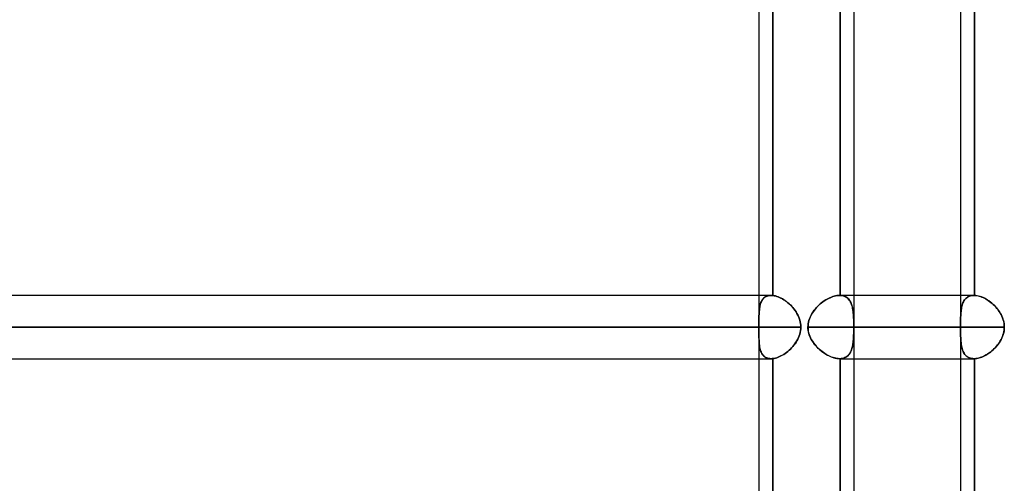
# Model space of a CAD drawing. Header units: millimetres. Extents: x -215 to 215, y -82 to 97.
# Tile 63 of 73: x 101 to 126, y 13 to 24. Entities that reach past the tile are written whole.
import ezdxf

# ---------------------------------------------------------------- set-up
doc = ezdxf.new("R2010")
doc.units = ezdxf.units.MM
doc.layers.add('MAIN-1', color=7, linetype='Continuous')
doc.layers.add('MAIN-2', color=7, linetype='Continuous')

msp = doc.modelspace()

# ---------------------------------------------------------------- linework, layer by layer
at = {"layer": 'MAIN-1'}
for p, q in [((121.951, 25.211), (121.951, 1.783)), ((119.574, 24.419), (119.574, 17.204)), ((119.922, 24.421), (119.922, 17.201)), ((124.617, 24.419), (124.617, 17.204)), ((124.965, 24.419), (124.965, 17.204)), ((119.877, 17.204), (-119.877, 17.204)), ((119.877, 17.204), (119.884, 17.204)), ((119.884, 17.204), (119.892, 17.203)), ((119.892, 17.203), (119.899, 17.203)), ((119.899, 17.203), (119.907, 17.203)), ((119.907, 17.203), (119.914, 17.202)), ((119.914, 17.202), (119.922, 17.201)), ((119.922, 17.201), (119.954, 17.196)), ((119.954, 17.196), (119.987, 17.189)), ((119.987, 17.189), (120.021, 17.179)), ((120.021, 17.179), (120.055, 17.167)), ((120.055, 17.167), (120.09, 17.152)), ((120.09, 17.152), (120.125, 17.135)), ((120.125, 17.135), (120.16, 17.116)), ((120.16, 17.116), (120.194, 17.095)), ((120.194, 17.095), (120.229, 17.072)), ((120.229, 17.072), (120.263, 17.047)), ((120.263, 17.047), (120.297, 17.021)), ((120.297, 17.021), (120.329, 16.993)), ((124.954, 17.204), (121.951, 17.204)), ((124.954, 17.204), (124.956, 17.204)), ((124.956, 17.204), (124.958, 17.204)), ((124.958, 17.204), (124.959, 17.204)), ((124.959, 17.204), (124.961, 17.204)), ((124.961, 17.204), (124.963, 17.204)), ((124.963, 17.204), (124.965, 17.204)), ((124.965, 17.204), (124.994, 17.202)), ((124.994, 17.202), (125.024, 17.198)), ((125.024, 17.198), (125.055, 17.192)), ((125.055, 17.192), (125.086, 17.184)), ((125.086, 17.184), (125.118, 17.174)), ((125.118, 17.174), (125.151, 17.162)), ((125.151, 17.162), (125.183, 17.148)), ((125.183, 17.148), (125.216, 17.132)), ((125.216, 17.132), (125.248, 17.115)), ((125.248, 17.115), (125.28, 17.096)), ((125.28, 17.096), (125.312, 17.075)), ((125.312, 17.075), (125.344, 17.053)), ((125.344, 17.053), (125.375, 17.029)), ((125.375, 17.029), (125.405, 17.004)), ((125.405, 17.004), (125.435, 16.978)), ((120.329, 16.993), (120.361, 16.963)), ((120.361, 16.963), (120.392, 16.931)), ((120.392, 16.931), (120.422, 16.898)), ((120.422, 16.898), (120.45, 16.864)), ((120.45, 16.864), (120.477, 16.828)), ((120.477, 16.828), (120.502, 16.791)), ((120.502, 16.791), (120.525, 16.753)), ((120.525, 16.753), (120.546, 16.713)), ((125.435, 16.978), (125.464, 16.95)), ((125.464, 16.95), (125.492, 16.921)), ((125.492, 16.921), (125.519, 16.891)), ((125.519, 16.891), (125.544, 16.859)), ((125.544, 16.859), (125.568, 16.827)), ((125.568, 16.827), (125.591, 16.793)), ((125.591, 16.793), (125.613, 16.759)), ((125.613, 16.759), (125.633, 16.723)), ((120.546, 16.713), (120.565, 16.672)), ((120.565, 16.672), (120.582, 16.63)), ((120.582, 16.63), (120.596, 16.587)), ((120.596, 16.587), (120.607, 16.544)), ((120.607, 16.544), (120.615, 16.5)), ((125.633, 16.723), (125.651, 16.686)), ((125.651, 16.686), (125.666, 16.649)), ((125.666, 16.649), (125.68, 16.61)), ((125.68, 16.61), (125.692, 16.571)), ((125.692, 16.571), (125.701, 16.532)), ((125.701, 16.532), (125.708, 16.492)), ((120.621, 16.411), (-120.621, 16.411)), ((120.606, 16.278), (120.595, 16.234)), ((120.614, 16.322), (120.606, 16.278)), ((120.619, 16.367), (120.614, 16.322)), ((120.615, 16.5), (120.619, 16.456)), ((120.619, 16.456), (120.621, 16.411)), ((120.621, 16.411), (120.619, 16.367)), ((125.713, 16.411), (121.951, 16.411)), ((125.697, 16.273), (125.685, 16.228)), ((125.706, 16.318), (125.697, 16.273)), ((125.711, 16.365), (125.706, 16.318)), ((125.708, 16.492), (125.711, 16.452)), ((125.711, 16.452), (125.713, 16.411)), ((125.713, 16.411), (125.711, 16.365)), ((120.502, 16.032), (120.477, 15.995)), ((120.525, 16.07), (120.502, 16.032)), ((120.546, 16.11), (120.525, 16.07)), ((120.565, 16.15), (120.546, 16.11)), ((120.582, 16.192), (120.565, 16.15)), ((120.595, 16.234), (120.582, 16.192)), ((125.584, 16.018), (125.557, 15.98)), ((125.609, 16.058), (125.584, 16.018)), ((125.632, 16.098), (125.609, 16.058)), ((125.652, 16.14), (125.632, 16.098)), ((125.67, 16.183), (125.652, 16.14)), ((125.685, 16.228), (125.67, 16.183)), ((120.264, 15.775), (120.23, 15.751)), ((120.297, 15.802), (120.264, 15.775)), ((120.33, 15.83), (120.297, 15.802)), ((120.362, 15.86), (120.33, 15.83)), ((120.392, 15.892), (120.362, 15.86)), ((120.422, 15.924), (120.392, 15.892)), ((120.45, 15.959), (120.422, 15.924)), ((120.477, 15.995), (120.45, 15.959)), ((125.364, 15.785), (125.328, 15.758)), ((125.399, 15.813), (125.364, 15.785)), ((125.433, 15.843), (125.399, 15.813)), ((125.466, 15.875), (125.433, 15.843)), ((125.498, 15.908), (125.466, 15.875)), ((125.528, 15.944), (125.498, 15.908)), ((125.557, 15.98), (125.528, 15.944)), ((-119.877, 15.619), (119.877, 15.619)), ((119.574, 15.619), (119.574, 8.404)), ((119.883, 15.619), (119.877, 15.619)), ((119.89, 15.619), (119.883, 15.619)), ((119.896, 15.619), (119.89, 15.619)), ((119.902, 15.62), (119.896, 15.619)), ((119.909, 15.62), (119.902, 15.62)), ((119.915, 15.621), (119.909, 15.62)), ((119.922, 15.621), (119.915, 15.621)), ((119.954, 15.626), (119.922, 15.621)), ((119.922, 15.621), (119.922, 8.401)), ((119.987, 15.634), (119.954, 15.626)), ((120.021, 15.644), (119.987, 15.634)), ((120.056, 15.656), (120.021, 15.644)), ((120.09, 15.671), (120.056, 15.656)), ((120.125, 15.688), (120.09, 15.671)), ((120.16, 15.707), (120.125, 15.688)), ((120.195, 15.728), (120.16, 15.707)), ((120.23, 15.751), (120.195, 15.728)), ((121.951, 15.619), (124.954, 15.619)), ((124.617, 15.619), (124.617, 8.404)), ((124.955, 15.619), (124.954, 15.619)), ((124.957, 15.619), (124.955, 15.619)), ((124.959, 15.619), (124.957, 15.619)), ((124.96, 15.619), (124.959, 15.619)), ((124.962, 15.619), (124.96, 15.619)), ((124.964, 15.619), (124.962, 15.619)), ((124.965, 15.619), (124.964, 15.619)), ((124.999, 15.621), (124.965, 15.619)), ((124.965, 15.619), (124.965, 8.404)), ((125.034, 15.626), (124.999, 15.621)), ((125.07, 15.634), (125.034, 15.626)), ((125.106, 15.645), (125.07, 15.634)), ((125.143, 15.658), (125.106, 15.645)), ((125.18, 15.673), (125.143, 15.658)), ((125.218, 15.691), (125.18, 15.673)), ((125.255, 15.712), (125.218, 15.691)), ((125.292, 15.734), (125.255, 15.712)), ((125.328, 15.758), (125.292, 15.734))]:
    msp.add_line(p, q, dxfattribs=at)
at = {"layer": 'MAIN-2'}
for p, q in [((119.922, 17.201), (119.922, 24.421)), ((121.603, 24.419), (121.603, 17.204)), ((121.603, 17.204), (121.603, 24.419)), ((124.965, 17.204), (124.965, 24.419)), ((119.574, 17.204), (119.574, 16.523)), ((119.615, 16.999), (119.606, 16.97)), ((119.607, 16.974), (119.615, 17)), ((119.625, 17.027), (119.615, 16.999)), ((119.615, 17), (119.624, 17.024)), ((119.624, 17.024), (119.634, 17.047)), ((119.637, 17.054), (119.625, 17.027)), ((119.634, 17.047), (119.645, 17.069)), ((119.65, 17.078), (119.637, 17.054)), ((119.645, 17.069), (119.657, 17.09)), ((119.665, 17.101), (119.65, 17.078)), ((119.657, 17.09), (119.671, 17.108)), ((119.682, 17.122), (119.665, 17.101)), ((119.671, 17.108), (119.685, 17.126)), ((119.7, 17.14), (119.682, 17.122)), ((119.685, 17.126), (119.702, 17.142)), ((119.72, 17.157), (119.7, 17.14)), ((119.702, 17.142), (119.719, 17.156)), ((119.719, 17.156), (119.738, 17.168)), ((119.742, 17.171), (119.72, 17.157)), ((119.738, 17.168), (119.758, 17.179)), ((119.766, 17.183), (119.742, 17.171)), ((119.758, 17.179), (119.779, 17.188)), ((119.791, 17.192), (119.766, 17.183)), ((119.779, 17.188), (119.802, 17.195)), ((119.818, 17.198), (119.791, 17.192)), ((119.802, 17.195), (119.826, 17.2)), ((119.847, 17.202), (119.818, 17.198)), ((119.826, 17.2), (119.851, 17.203)), ((119.877, 17.204), (119.847, 17.202)), ((119.851, 17.203), (119.877, 17.204)), ((119.884, 17.204), (119.877, 17.204)), ((119.891, 17.203), (119.884, 17.204)), ((119.899, 17.203), (119.891, 17.203)), ((119.906, 17.203), (119.899, 17.203)), ((119.914, 17.202), (119.906, 17.203)), ((119.922, 17.201), (119.914, 17.202)), ((119.954, 17.196), (119.922, 17.201)), ((119.987, 17.189), (119.954, 17.196)), ((120.021, 17.179), (119.987, 17.189)), ((120.056, 17.166), (120.021, 17.179)), ((120.09, 17.152), (120.056, 17.166)), ((120.126, 17.135), (120.09, 17.152)), ((120.161, 17.116), (120.126, 17.135)), ((120.196, 17.095), (120.161, 17.116)), ((120.23, 17.071), (120.196, 17.095)), ((120.264, 17.047), (120.23, 17.071)), ((120.298, 17.02), (120.264, 17.047)), ((120.33, 16.992), (120.298, 17.02)), ((121.108, 16.99), (121.141, 17.017)), ((121.141, 17.017), (121.108, 16.99)), ((121.141, 17.017), (121.175, 17.043)), ((121.175, 17.042), (121.141, 17.017)), ((121.175, 17.043), (121.21, 17.067)), ((121.209, 17.067), (121.175, 17.042)), ((121.244, 17.089), (121.209, 17.067)), ((121.21, 17.067), (121.245, 17.09)), ((121.28, 17.11), (121.244, 17.089)), ((121.245, 17.09), (121.28, 17.11)), ((121.28, 17.11), (121.316, 17.129)), ((121.315, 17.129), (121.28, 17.11)), ((121.351, 17.146), (121.315, 17.129)), ((121.316, 17.129), (121.352, 17.146)), ((121.387, 17.161), (121.351, 17.146)), ((121.352, 17.146), (121.387, 17.161)), ((121.387, 17.161), (121.423, 17.174)), ((121.423, 17.174), (121.387, 17.161)), ((121.458, 17.185), (121.423, 17.174)), ((121.423, 17.174), (121.458, 17.184)), ((121.458, 17.184), (121.492, 17.193)), ((121.492, 17.193), (121.458, 17.185)), ((121.492, 17.193), (121.526, 17.199)), ((121.526, 17.199), (121.492, 17.193)), ((121.526, 17.199), (121.559, 17.203)), ((121.559, 17.203), (121.526, 17.199)), ((121.559, 17.203), (121.591, 17.204)), ((121.591, 17.204), (121.559, 17.203)), ((121.591, 17.204), (121.593, 17.204)), ((121.593, 17.204), (121.591, 17.204)), ((121.951, 17.204), (121.591, 17.204)), ((121.593, 17.204), (121.595, 17.204)), ((121.595, 17.204), (121.593, 17.204)), ((121.595, 17.204), (121.597, 17.204)), ((121.597, 17.204), (121.595, 17.204)), ((121.597, 17.204), (121.599, 17.204)), ((121.599, 17.204), (121.597, 17.204)), ((121.599, 17.204), (121.601, 17.204)), ((121.601, 17.204), (121.599, 17.204)), ((121.601, 17.204), (121.603, 17.204)), ((121.603, 17.204), (121.601, 17.204)), ((121.603, 17.204), (121.631, 17.202)), ((121.636, 17.201), (121.603, 17.204)), ((121.631, 17.202), (121.658, 17.198)), ((121.667, 17.196), (121.636, 17.201)), ((121.658, 17.198), (121.684, 17.192)), ((121.696, 17.188), (121.667, 17.196)), ((121.684, 17.192), (121.709, 17.184)), ((121.724, 17.178), (121.696, 17.188)), ((121.709, 17.184), (121.732, 17.174)), ((121.749, 17.165), (121.724, 17.178)), ((121.732, 17.174), (121.754, 17.162)), ((121.773, 17.149), (121.749, 17.165)), ((121.754, 17.162), (121.775, 17.148)), ((121.796, 17.131), (121.773, 17.149)), ((121.775, 17.148), (121.794, 17.132)), ((121.794, 17.132), (121.812, 17.115)), ((121.816, 17.111), (121.796, 17.131)), ((121.812, 17.115), (121.829, 17.096)), ((121.834, 17.088), (121.816, 17.111)), ((121.829, 17.096), (121.844, 17.075)), ((121.851, 17.064), (121.834, 17.088)), ((121.844, 17.075), (121.858, 17.053)), ((121.866, 17.037), (121.851, 17.064)), ((121.858, 17.053), (121.87, 17.029)), ((121.88, 17.009), (121.866, 17.037)), ((121.87, 17.029), (121.882, 17.004)), ((121.891, 16.978), (121.88, 17.009)), ((121.882, 17.004), (121.892, 16.978)), ((124.617, 17.204), (124.617, 15.619)), ((124.679, 17.017), (124.668, 16.99)), ((124.668, 16.99), (124.679, 17.017)), ((124.679, 17.017), (124.691, 17.043)), ((124.691, 17.042), (124.679, 17.017)), ((124.704, 17.067), (124.691, 17.042)), ((124.691, 17.043), (124.704, 17.067)), ((124.704, 17.067), (124.719, 17.09)), ((124.719, 17.089), (124.704, 17.067)), ((124.736, 17.11), (124.719, 17.089)), ((124.719, 17.09), (124.736, 17.11)), ((124.754, 17.129), (124.736, 17.11)), ((124.736, 17.11), (124.754, 17.129)), ((124.773, 17.146), (124.754, 17.129)), ((124.754, 17.129), (124.773, 17.146)), ((124.794, 17.161), (124.773, 17.146)), ((124.773, 17.146), (124.795, 17.161)), ((124.817, 17.174), (124.794, 17.161)), ((124.795, 17.161), (124.817, 17.174)), ((124.842, 17.185), (124.817, 17.174)), ((124.817, 17.174), (124.842, 17.184)), ((124.868, 17.193), (124.842, 17.185)), ((124.842, 17.184), (124.867, 17.193)), ((124.867, 17.193), (124.895, 17.199)), ((124.895, 17.199), (124.868, 17.193)), ((124.924, 17.203), (124.895, 17.199)), ((124.895, 17.199), (124.924, 17.203)), ((124.954, 17.204), (124.924, 17.203)), ((124.924, 17.203), (124.954, 17.204)), ((124.956, 17.204), (124.954, 17.204)), ((124.957, 17.204), (124.956, 17.204)), ((124.959, 17.204), (124.957, 17.204)), ((124.961, 17.204), (124.959, 17.204)), ((124.963, 17.204), (124.961, 17.204)), ((124.965, 17.204), (124.963, 17.204)), ((124.999, 17.201), (124.965, 17.204)), ((125.034, 17.196), (124.999, 17.201)), ((125.07, 17.188), (125.034, 17.196)), ((125.106, 17.178), (125.07, 17.188)), ((125.143, 17.165), (125.106, 17.178)), ((125.181, 17.149), (125.143, 17.165)), ((125.218, 17.131), (125.181, 17.149)), ((125.255, 17.111), (125.218, 17.131)), ((125.292, 17.088), (125.255, 17.111)), ((125.329, 17.064), (125.292, 17.088)), ((125.365, 17.037), (125.329, 17.064)), ((125.4, 17.009), (125.365, 17.037)), ((125.434, 16.978), (125.4, 17.009)), ((119.578, 16.768), (119.576, 16.73)), ((119.576, 16.736), (119.578, 16.768)), ((119.58, 16.804), (119.578, 16.768)), ((119.578, 16.768), (119.58, 16.8)), ((119.584, 16.84), (119.58, 16.804)), ((119.58, 16.8), (119.583, 16.831)), ((119.583, 16.831), (119.586, 16.862)), ((119.588, 16.874), (119.584, 16.84)), ((119.586, 16.862), (119.59, 16.891)), ((119.593, 16.907), (119.588, 16.874)), ((119.59, 16.891), (119.595, 16.92)), ((119.599, 16.939), (119.593, 16.907)), ((119.595, 16.92), (119.601, 16.948)), ((119.606, 16.97), (119.599, 16.939)), ((119.601, 16.948), (119.607, 16.974)), ((120.362, 16.962), (120.33, 16.992)), ((120.393, 16.93), (120.362, 16.962)), ((120.423, 16.897), (120.393, 16.93)), ((120.451, 16.863), (120.423, 16.897)), ((120.478, 16.827), (120.451, 16.863)), ((120.503, 16.79), (120.478, 16.827)), ((120.526, 16.751), (120.503, 16.79)), ((120.547, 16.712), (120.526, 16.751)), ((120.889, 16.729), (120.911, 16.765)), ((120.912, 16.768), (120.891, 16.731)), ((120.911, 16.765), (120.934, 16.8)), ((120.936, 16.803), (120.912, 16.768)), ((120.934, 16.8), (120.959, 16.834)), ((120.961, 16.836), (120.936, 16.803)), ((120.959, 16.834), (120.986, 16.868)), ((120.988, 16.869), (120.961, 16.836)), ((120.986, 16.868), (121.015, 16.9)), ((121.016, 16.901), (120.988, 16.869)), ((121.015, 16.9), (121.045, 16.931)), ((121.045, 16.932), (121.016, 16.901)), ((121.045, 16.931), (121.076, 16.961)), ((121.076, 16.961), (121.045, 16.932)), ((121.076, 16.961), (121.108, 16.99)), ((121.108, 16.99), (121.076, 16.961)), ((121.902, 16.947), (121.891, 16.978)), ((121.892, 16.978), (121.901, 16.95)), ((121.901, 16.95), (121.909, 16.921)), ((121.911, 16.913), (121.902, 16.947)), ((121.909, 16.921), (121.916, 16.891)), ((121.918, 16.878), (121.911, 16.913)), ((121.916, 16.891), (121.922, 16.859)), ((121.925, 16.841), (121.918, 16.878)), ((121.922, 16.859), (121.927, 16.827)), ((121.93, 16.803), (121.925, 16.841)), ((121.927, 16.827), (121.932, 16.793)), ((121.935, 16.764), (121.93, 16.803)), ((121.932, 16.793), (121.935, 16.759)), ((121.938, 16.723), (121.935, 16.764)), ((121.935, 16.759), (121.938, 16.723)), ((124.627, 16.768), (124.624, 16.731)), ((124.624, 16.729), (124.626, 16.765)), ((124.626, 16.765), (124.63, 16.8)), ((124.63, 16.803), (124.627, 16.768)), ((124.634, 16.836), (124.63, 16.803)), ((124.63, 16.8), (124.634, 16.834)), ((124.639, 16.869), (124.634, 16.836)), ((124.634, 16.834), (124.638, 16.868)), ((124.638, 16.868), (124.644, 16.9)), ((124.644, 16.901), (124.639, 16.869)), ((124.651, 16.932), (124.644, 16.901)), ((124.644, 16.9), (124.651, 16.931)), ((124.659, 16.961), (124.651, 16.932)), ((124.651, 16.931), (124.659, 16.961)), ((124.668, 16.99), (124.659, 16.961)), ((124.659, 16.961), (124.668, 16.99)), ((125.467, 16.947), (125.434, 16.978)), ((125.499, 16.913), (125.467, 16.947)), ((125.529, 16.878), (125.499, 16.913)), ((125.558, 16.841), (125.529, 16.878)), ((125.585, 16.803), (125.558, 16.841)), ((125.61, 16.764), (125.585, 16.803)), ((125.633, 16.723), (125.61, 16.764)), ((119.575, 16.691), (119.574, 16.65)), ((119.574, 16.633), (119.575, 16.668)), ((119.574, 16.65), (119.574, 16.609)), ((119.574, 16.598), (119.574, 16.633)), ((119.574, 16.609), (119.574, 16.567)), ((119.574, 16.561), (119.574, 16.598)), ((119.574, 16.567), (119.574, 16.524)), ((119.574, 16.524), (119.574, 16.561)), ((119.574, 16.524), (119.574, 16.505)), ((119.574, 16.506), (119.574, 16.524)), ((119.574, 16.487), (119.574, 16.506)), ((119.574, 16.505), (119.574, 16.487)), ((119.575, 16.702), (119.576, 16.736)), ((119.576, 16.73), (119.575, 16.691)), ((119.575, 16.668), (119.575, 16.702)), ((120.566, 16.671), (120.547, 16.712)), ((120.582, 16.63), (120.566, 16.671)), ((120.596, 16.587), (120.582, 16.63)), ((120.607, 16.544), (120.596, 16.587)), ((120.615, 16.5), (120.607, 16.544)), ((120.814, 16.536), (120.806, 16.495)), ((120.806, 16.494), (120.814, 16.535)), ((120.814, 16.535), (120.824, 16.576)), ((120.824, 16.576), (120.814, 16.536)), ((120.837, 16.617), (120.824, 16.576)), ((120.824, 16.576), (120.837, 16.615)), ((120.853, 16.656), (120.837, 16.617)), ((120.837, 16.615), (120.852, 16.654)), ((120.852, 16.654), (120.87, 16.692)), ((120.871, 16.694), (120.853, 16.656)), ((120.87, 16.692), (120.889, 16.729)), ((120.891, 16.731), (120.871, 16.694)), ((121.938, 16.723), (121.941, 16.686)), ((121.941, 16.681), (121.938, 16.723)), ((121.941, 16.686), (121.943, 16.649)), ((121.943, 16.638), (121.941, 16.681)), ((121.943, 16.649), (121.944, 16.61)), ((121.945, 16.594), (121.943, 16.638)), ((121.944, 16.61), (121.946, 16.571)), ((121.946, 16.549), (121.945, 16.594)), ((121.946, 16.571), (121.946, 16.532)), ((121.947, 16.503), (121.946, 16.549)), ((121.946, 16.532), (121.947, 16.492)), ((124.619, 16.576), (124.618, 16.536)), ((124.618, 16.535), (124.619, 16.576)), ((124.618, 16.536), (124.618, 16.495)), ((124.618, 16.494), (124.618, 16.535)), ((124.62, 16.656), (124.619, 16.617)), ((124.619, 16.615), (124.62, 16.654)), ((124.619, 16.617), (124.619, 16.576)), ((124.619, 16.576), (124.619, 16.615)), ((124.622, 16.694), (124.62, 16.656)), ((124.62, 16.654), (124.622, 16.692)), ((124.624, 16.731), (124.622, 16.694)), ((124.622, 16.692), (124.624, 16.729)), ((125.653, 16.681), (125.633, 16.723)), ((125.671, 16.638), (125.653, 16.681)), ((125.685, 16.594), (125.671, 16.638)), ((125.697, 16.549), (125.685, 16.594)), ((125.706, 16.503), (125.697, 16.549)), ((-120.621, 16.411), (120.621, 16.411)), ((-119.574, 16.411), (119.574, 16.411)), ((119.574, 16.411), (43.901, 16.411)), ((119.574, 16.487), (119.574, 16.468)), ((119.574, 16.468), (119.574, 16.487)), ((119.574, 16.468), (119.574, 16.449)), ((119.574, 16.449), (119.574, 16.468)), ((119.574, 16.449), (119.574, 16.43)), ((119.574, 16.43), (119.574, 16.449)), ((119.574, 16.43), (119.574, 16.411)), ((119.574, 16.411), (119.574, 16.43)), ((119.574, 16.411), (119.574, 16.392)), ((119.574, 16.392), (119.574, 16.411)), ((119.574, 16.392), (119.574, 16.373)), ((119.574, 16.374), (119.574, 16.392)), ((119.574, 16.355), (119.574, 16.374)), ((119.574, 16.373), (119.574, 16.354)), ((119.574, 16.336), (119.574, 16.355)), ((119.574, 16.354), (119.574, 16.336)), ((119.574, 16.336), (119.574, 16.317)), ((119.574, 16.318), (119.574, 16.336)), ((119.574, 16.299), (119.574, 16.318)), ((119.574, 16.317), (119.574, 16.298)), ((119.574, 16.3), (119.574, 15.619)), ((119.574, 16.259), (119.574, 16.299)), ((119.574, 16.298), (119.574, 16.251)), ((119.574, 16.22), (119.574, 16.259)), ((120.595, 16.234), (120.606, 16.278)), ((120.606, 16.278), (120.615, 16.322)), ((120.619, 16.455), (120.615, 16.5)), ((120.615, 16.322), (120.619, 16.367)), ((120.621, 16.411), (120.619, 16.455)), ((120.619, 16.367), (120.621, 16.411)), ((120.8, 16.411), (120.802, 16.453)), ((120.802, 16.453), (120.8, 16.411)), ((124.618, 16.411), (120.8, 16.411)), ((120.8, 16.411), (124.618, 16.411)), ((120.801, 16.371), (120.8, 16.411)), ((120.8, 16.411), (120.802, 16.364)), ((120.806, 16.331), (120.801, 16.371)), ((120.806, 16.495), (120.802, 16.453)), ((120.802, 16.453), (120.806, 16.494)), ((120.802, 16.364), (120.808, 16.317)), ((120.813, 16.292), (120.806, 16.331)), ((120.808, 16.317), (120.818, 16.27)), ((120.822, 16.252), (120.813, 16.292)), ((120.818, 16.27), (120.831, 16.225)), ((121.946, 16.273), (121.945, 16.228)), ((121.946, 16.29), (121.947, 16.33)), ((121.947, 16.318), (121.946, 16.273)), ((121.946, 16.25), (121.946, 16.29)), ((121.947, 16.457), (121.947, 16.503)), ((121.947, 16.492), (121.947, 16.452)), ((121.947, 16.411), (121.947, 16.457)), ((121.947, 16.452), (121.947, 16.411)), ((121.947, 16.411), (125.713, 16.411)), ((121.947, 16.371), (121.947, 16.411)), ((121.947, 16.411), (121.947, 16.365)), ((121.947, 16.33), (121.947, 16.371)), ((121.947, 16.365), (121.947, 16.318)), ((124.618, 16.495), (124.618, 16.453)), ((124.618, 16.453), (124.618, 16.494)), ((124.618, 16.453), (124.618, 16.411)), ((124.618, 16.411), (124.618, 16.453)), ((124.618, 16.371), (124.618, 16.411)), ((124.618, 16.411), (124.618, 16.364)), ((124.618, 16.331), (124.618, 16.371)), ((124.618, 16.364), (124.618, 16.317)), ((124.618, 16.292), (124.618, 16.331)), ((124.618, 16.317), (124.618, 16.27)), ((124.619, 16.252), (124.618, 16.292)), ((124.618, 16.27), (124.619, 16.225)), ((125.692, 16.25), (125.701, 16.29)), ((125.701, 16.29), (125.707, 16.33)), ((125.711, 16.457), (125.706, 16.503)), ((125.707, 16.33), (125.711, 16.371)), ((125.713, 16.411), (125.711, 16.457)), ((125.711, 16.371), (125.713, 16.411)), ((119.574, 16.251), (119.574, 16.205)), ((119.574, 16.182), (119.574, 16.22)), ((119.574, 16.205), (119.574, 16.16)), ((119.575, 16.144), (119.574, 16.182)), ((119.574, 16.16), (119.575, 16.116)), ((119.576, 16.108), (119.575, 16.144)), ((119.575, 16.116), (119.577, 16.073)), ((119.577, 16.072), (119.576, 16.108)), ((119.577, 16.073), (119.579, 16.032)), ((119.579, 16.038), (119.577, 16.072)), ((119.581, 16.005), (119.579, 16.038)), ((119.579, 16.032), (119.583, 15.992)), ((120.476, 15.993), (120.501, 16.03)), ((120.501, 16.03), (120.524, 16.069)), ((120.524, 16.069), (120.546, 16.108)), ((120.546, 16.108), (120.565, 16.149)), ((120.565, 16.149), (120.581, 16.191)), ((120.581, 16.191), (120.595, 16.234)), ((120.834, 16.213), (120.822, 16.252)), ((120.831, 16.225), (120.847, 16.18)), ((120.849, 16.176), (120.834, 16.213)), ((120.847, 16.18), (120.866, 16.137)), ((120.866, 16.139), (120.849, 16.176)), ((120.884, 16.102), (120.866, 16.139)), ((120.866, 16.137), (120.888, 16.095)), ((120.905, 16.067), (120.884, 16.102)), ((120.888, 16.095), (120.913, 16.054)), ((120.927, 16.033), (120.905, 16.067)), ((120.913, 16.054), (120.94, 16.014)), ((120.95, 16), (120.927, 16.033)), ((120.94, 16.014), (120.969, 15.976)), ((121.93, 16.018), (121.925, 15.98)), ((121.927, 15.994), (121.931, 16.028)), ((121.935, 16.058), (121.93, 16.018)), ((121.931, 16.028), (121.935, 16.063)), ((121.935, 16.063), (121.938, 16.098)), ((121.938, 16.098), (121.935, 16.058)), ((121.941, 16.14), (121.938, 16.098)), ((121.938, 16.098), (121.941, 16.135)), ((121.943, 16.183), (121.941, 16.14)), ((121.941, 16.135), (121.943, 16.172)), ((121.945, 16.228), (121.943, 16.183)), ((121.943, 16.172), (121.944, 16.211)), ((121.944, 16.211), (121.946, 16.25)), ((124.619, 16.213), (124.619, 16.252)), ((124.619, 16.225), (124.62, 16.18)), ((124.62, 16.176), (124.619, 16.213)), ((124.62, 16.18), (124.622, 16.137)), ((124.622, 16.139), (124.62, 16.176)), ((124.623, 16.102), (124.622, 16.139)), ((124.622, 16.137), (124.624, 16.095)), ((124.626, 16.067), (124.623, 16.102)), ((124.624, 16.095), (124.627, 16.054)), ((124.628, 16.033), (124.626, 16.067)), ((124.627, 16.054), (124.63, 16.014)), ((124.632, 16), (124.628, 16.033)), ((124.63, 16.014), (124.635, 15.976)), ((125.568, 15.994), (125.591, 16.028)), ((125.591, 16.028), (125.612, 16.063)), ((125.612, 16.063), (125.632, 16.098)), ((125.632, 16.098), (125.65, 16.135)), ((125.65, 16.135), (125.666, 16.172)), ((125.666, 16.172), (125.68, 16.211)), ((125.68, 16.211), (125.692, 16.25)), ((119.585, 15.972), (119.581, 16.005)), ((119.583, 15.992), (119.587, 15.954)), ((119.589, 15.941), (119.585, 15.972)), ((119.587, 15.954), (119.592, 15.917)), ((119.594, 15.91), (119.589, 15.941)), ((119.592, 15.917), (119.599, 15.883)), ((119.599, 15.88), (119.594, 15.91)), ((119.599, 15.883), (119.607, 15.849)), ((119.606, 15.852), (119.599, 15.88)), ((119.614, 15.824), (119.606, 15.852)), ((119.607, 15.849), (119.617, 15.818)), ((119.624, 15.798), (119.614, 15.824)), ((119.617, 15.818), (119.628, 15.789)), ((119.635, 15.773), (119.624, 15.798)), ((119.628, 15.789), (119.641, 15.761)), ((119.647, 15.75), (119.635, 15.773)), ((120.228, 15.75), (120.262, 15.774)), ((120.262, 15.774), (120.296, 15.801)), ((120.296, 15.801), (120.328, 15.829)), ((120.328, 15.829), (120.36, 15.859)), ((120.36, 15.859), (120.391, 15.89)), ((120.391, 15.89), (120.421, 15.923)), ((120.421, 15.923), (120.449, 15.958)), ((120.449, 15.958), (120.476, 15.993)), ((120.975, 15.968), (120.95, 16)), ((120.969, 15.976), (121, 15.939)), ((121.002, 15.937), (120.975, 15.968)), ((121, 15.939), (121.032, 15.904)), ((121.03, 15.906), (121.002, 15.937)), ((121.059, 15.877), (121.03, 15.906)), ((121.032, 15.904), (121.066, 15.871)), ((121.09, 15.849), (121.059, 15.877)), ((121.066, 15.871), (121.1, 15.839)), ((121.121, 15.822), (121.09, 15.849)), ((121.1, 15.839), (121.136, 15.809)), ((121.153, 15.796), (121.121, 15.822)), ((121.136, 15.809), (121.173, 15.781)), ((121.187, 15.771), (121.153, 15.796)), ((121.173, 15.781), (121.211, 15.754)), ((121.22, 15.748), (121.187, 15.771)), ((121.843, 15.747), (121.857, 15.769)), ((121.866, 15.785), (121.851, 15.758)), ((121.857, 15.769), (121.87, 15.792)), ((121.879, 15.813), (121.866, 15.785)), ((121.87, 15.792), (121.881, 15.817)), ((121.891, 15.843), (121.879, 15.813)), ((121.881, 15.817), (121.891, 15.844)), ((121.902, 15.875), (121.891, 15.843)), ((121.891, 15.844), (121.9, 15.872)), ((121.9, 15.872), (121.909, 15.9)), ((121.911, 15.908), (121.902, 15.875)), ((121.909, 15.9), (121.916, 15.931)), ((121.918, 15.944), (121.911, 15.908)), ((121.916, 15.931), (121.922, 15.962)), ((121.925, 15.98), (121.918, 15.944)), ((121.922, 15.962), (121.927, 15.994)), ((124.636, 15.968), (124.632, 16)), ((124.635, 15.976), (124.641, 15.939)), ((124.641, 15.937), (124.636, 15.968)), ((124.641, 15.939), (124.648, 15.904)), ((124.648, 15.906), (124.641, 15.937)), ((124.655, 15.877), (124.648, 15.906)), ((124.648, 15.904), (124.656, 15.871)), ((124.663, 15.849), (124.655, 15.877)), ((124.656, 15.871), (124.666, 15.839)), ((124.672, 15.822), (124.663, 15.849)), ((124.666, 15.839), (124.677, 15.809)), ((124.683, 15.796), (124.672, 15.822)), ((124.677, 15.809), (124.69, 15.781)), ((124.695, 15.771), (124.683, 15.796)), ((124.69, 15.781), (124.705, 15.754)), ((124.709, 15.748), (124.695, 15.771)), ((125.311, 15.747), (125.343, 15.769)), ((125.343, 15.769), (125.374, 15.792)), ((125.374, 15.792), (125.404, 15.817)), ((125.404, 15.817), (125.434, 15.844)), ((125.434, 15.844), (125.463, 15.872)), ((125.463, 15.872), (125.491, 15.9)), ((125.491, 15.9), (125.518, 15.931)), ((125.518, 15.931), (125.543, 15.962)), ((125.543, 15.962), (125.568, 15.994)), ((119.641, 15.761), (119.655, 15.735)), ((119.66, 15.728), (119.647, 15.75)), ((119.655, 15.735), (119.672, 15.712)), ((119.675, 15.708), (119.66, 15.728)), ((119.672, 15.712), (119.691, 15.691)), ((119.692, 15.69), (119.675, 15.708)), ((119.691, 15.691), (119.711, 15.672)), ((119.71, 15.674), (119.692, 15.69)), ((119.729, 15.66), (119.71, 15.674)), ((119.711, 15.672), (119.734, 15.656)), ((119.75, 15.647), (119.729, 15.66)), ((119.734, 15.656), (119.759, 15.643)), ((119.773, 15.637), (119.75, 15.647)), ((119.759, 15.643), (119.786, 15.633)), ((119.797, 15.629), (119.773, 15.637)), ((119.786, 15.633), (119.814, 15.625)), ((119.822, 15.623), (119.797, 15.629)), ((119.814, 15.625), (119.845, 15.62)), ((119.849, 15.62), (119.822, 15.623)), ((119.845, 15.62), (119.877, 15.619)), ((119.877, 15.619), (119.849, 15.62)), ((119.877, 15.619), (119.883, 15.619)), ((119.883, 15.619), (119.89, 15.619)), ((119.89, 15.619), (119.896, 15.619)), ((119.896, 15.619), (119.902, 15.62)), ((119.902, 15.62), (119.909, 15.62)), ((119.909, 15.62), (119.915, 15.621)), ((119.915, 15.621), (119.922, 15.621)), ((119.922, 15.621), (119.954, 15.626)), ((119.922, 8.401), (119.922, 15.621)), ((119.954, 15.626), (119.987, 15.634)), ((119.987, 15.634), (120.02, 15.643)), ((120.02, 15.643), (120.054, 15.656)), ((120.054, 15.656), (120.089, 15.67)), ((120.089, 15.67), (120.124, 15.687)), ((120.124, 15.687), (120.159, 15.706)), ((120.159, 15.706), (120.194, 15.727)), ((120.194, 15.727), (120.228, 15.75)), ((121.211, 15.754), (121.249, 15.73)), ((121.255, 15.727), (121.22, 15.748)), ((121.249, 15.73), (121.288, 15.708)), ((121.289, 15.707), (121.255, 15.727)), ((121.288, 15.708), (121.327, 15.688)), ((121.324, 15.689), (121.289, 15.707)), ((121.358, 15.673), (121.324, 15.689)), ((121.327, 15.688), (121.366, 15.67)), ((121.393, 15.659), (121.358, 15.673)), ((121.366, 15.67), (121.405, 15.655)), ((121.428, 15.647), (121.393, 15.659)), ((121.405, 15.655), (121.444, 15.642)), ((121.462, 15.637), (121.428, 15.647)), ((121.444, 15.642), (121.482, 15.632)), ((121.495, 15.629), (121.462, 15.637)), ((121.482, 15.632), (121.52, 15.625)), ((121.528, 15.623), (121.495, 15.629)), ((121.52, 15.625), (121.556, 15.62)), ((121.56, 15.62), (121.528, 15.623)), ((121.556, 15.62), (121.591, 15.619)), ((121.591, 15.619), (121.56, 15.62)), ((121.593, 15.619), (121.591, 15.619)), ((121.591, 15.619), (121.593, 15.619)), ((121.591, 15.619), (121.951, 15.619)), ((121.595, 15.619), (121.593, 15.619)), ((121.593, 15.619), (121.595, 15.619)), ((121.596, 15.619), (121.595, 15.619)), ((121.595, 15.619), (121.596, 15.619)), ((121.598, 15.619), (121.596, 15.619)), ((121.596, 15.619), (121.598, 15.619)), ((121.6, 15.619), (121.598, 15.619)), ((121.598, 15.619), (121.6, 15.619)), ((121.601, 15.619), (121.6, 15.619)), ((121.6, 15.619), (121.601, 15.619)), ((121.603, 15.619), (121.601, 15.619)), ((121.601, 15.619), (121.603, 15.619)), ((121.603, 15.619), (121.631, 15.621)), ((121.635, 15.621), (121.603, 15.619)), ((121.603, 15.619), (121.603, 8.404)), ((121.603, 8.404), (121.603, 15.619)), ((121.631, 15.621), (121.658, 15.625)), ((121.666, 15.626), (121.635, 15.621)), ((121.658, 15.625), (121.684, 15.631)), ((121.696, 15.634), (121.666, 15.626)), ((121.684, 15.631), (121.708, 15.639)), ((121.723, 15.645), (121.696, 15.634)), ((121.708, 15.639), (121.732, 15.649)), ((121.749, 15.658), (121.723, 15.645)), ((121.732, 15.649), (121.754, 15.66)), ((121.773, 15.673), (121.749, 15.658)), ((121.754, 15.66), (121.774, 15.674)), ((121.795, 15.691), (121.773, 15.673)), ((121.774, 15.674), (121.794, 15.69)), ((121.794, 15.69), (121.812, 15.707)), ((121.816, 15.712), (121.795, 15.691)), ((121.812, 15.707), (121.828, 15.726)), ((121.834, 15.734), (121.816, 15.712)), ((121.828, 15.726), (121.843, 15.747)), ((121.851, 15.758), (121.834, 15.734)), ((124.705, 15.754), (124.721, 15.73)), ((124.724, 15.727), (124.709, 15.748)), ((124.721, 15.73), (124.74, 15.708)), ((124.74, 15.707), (124.724, 15.727)), ((124.74, 15.708), (124.76, 15.688)), ((124.758, 15.689), (124.74, 15.707)), ((124.777, 15.673), (124.758, 15.689)), ((124.76, 15.688), (124.782, 15.67)), ((124.798, 15.659), (124.777, 15.673)), ((124.782, 15.67), (124.806, 15.655)), ((124.821, 15.647), (124.798, 15.659)), ((124.806, 15.655), (124.832, 15.642)), ((124.845, 15.637), (124.821, 15.647)), ((124.832, 15.642), (124.86, 15.632)), ((124.87, 15.629), (124.845, 15.637)), ((124.86, 15.632), (124.889, 15.625)), ((124.896, 15.623), (124.87, 15.629)), ((124.889, 15.625), (124.921, 15.62)), ((124.924, 15.62), (124.896, 15.623)), ((124.921, 15.62), (124.954, 15.619)), ((124.954, 15.619), (124.924, 15.62)), ((124.954, 15.619), (124.955, 15.619)), ((124.955, 15.619), (124.957, 15.619)), ((124.957, 15.619), (124.959, 15.619)), ((124.959, 15.619), (124.96, 15.619)), ((124.96, 15.619), (124.962, 15.619)), ((124.962, 15.619), (124.964, 15.619)), ((124.964, 15.619), (124.965, 15.619)), ((124.965, 15.619), (124.994, 15.621)), ((124.965, 8.404), (124.965, 15.619)), ((124.994, 15.621), (125.024, 15.625)), ((125.024, 15.625), (125.055, 15.631)), ((125.055, 15.631), (125.086, 15.639)), ((125.086, 15.639), (125.118, 15.649)), ((125.118, 15.649), (125.15, 15.66)), ((125.15, 15.66), (125.182, 15.674)), ((125.182, 15.674), (125.215, 15.69)), ((125.215, 15.69), (125.247, 15.707)), ((125.247, 15.707), (125.279, 15.726)), ((125.279, 15.726), (125.311, 15.747))]:
    msp.add_line(p, q, dxfattribs=at)

doc.saveas('drawing.dxf')
